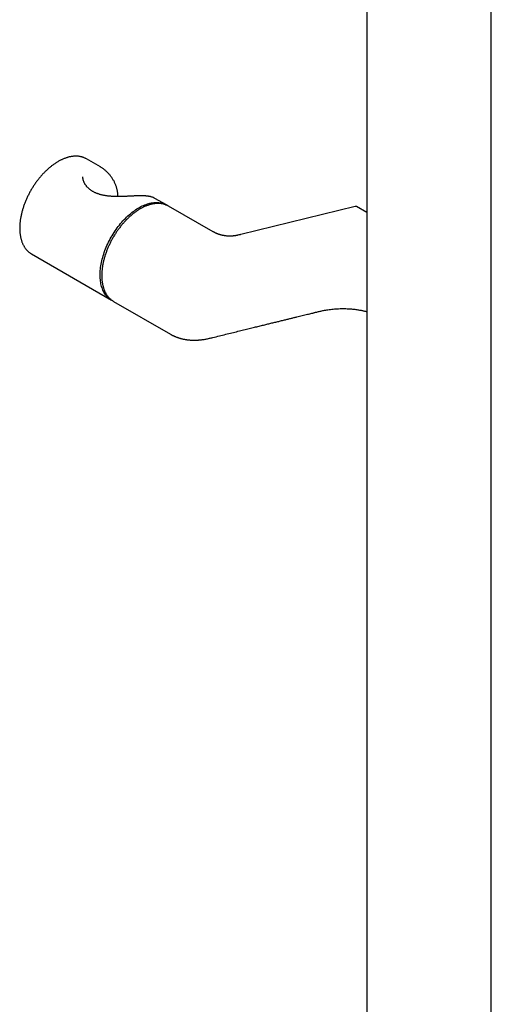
# Model space of a CAD drawing. Header units: millimetres. Extents: x 8 to 1937, y 12 to 2736.
# Tile 32 of 135: x 1641 to 1795, y 555 to 877. Entities that reach past the tile are written whole.
import ezdxf

# ---------------------------------------------------------------- set-up
doc = ezdxf.new("R2010")
doc.units = ezdxf.units.MM

msp = doc.modelspace()

# ---------------------------------------------------------------- linework, layer by layer
at = {"color": 7, "linetype": 'Continuous', "lineweight": 30}
for p, q in [((1754.26, 1180.5), (1754.26, 403.05)), ((1795, 388.13), (1795, 1167.71)), ((1667.11, 828.87), (1662.54, 831.5)), ((1661.36, 825.65), (1661.36, 825.65)), ((1688.71, 816.4), (1684.92, 818.58)), ((1704.04, 807.59), (1689.43, 816.02)), ((1750.51, 815.91), (1713.09, 806.74)), ((1754.26, 813.91), (1750.88, 815.86)), ((1644.33, 800.54), (1644.58, 800.39)), ((1644.58, 800.39), (1670.74, 785.28)), ((1671.18, 785), (1671.43, 784.84)), ((1671.43, 784.84), (1690.05, 774.1))]:
    msp.add_line(p, q, dxfattribs=at)
at = {"color": 7, "linetype": 'Continuous', "lineweight": 30, "flags": 128}
for points in [[(1662.54, 831.5), (1662.35, 831.61), (1662.28, 831.64)], [(1670.79, 785.26), (1670.78, 785.26), (1670.48, 785.45), (1670.19, 785.65), (1669.91, 785.86), (1669.64, 786.1), (1669.39, 786.35), (1669.14, 786.62), (1668.91, 786.91), (1668.69, 787.21), (1668.48, 787.53), (1668.29, 787.86), (1668.11, 788.21), (1667.94, 788.57), (1667.79, 788.95), (1667.65, 789.34), (1667.52, 789.74), (1667.41, 790.15), (1667.31, 790.58), (1667.23, 791.02), (1667.16, 791.48), (1667.1, 791.94), (1667.06, 792.41), (1667.04, 792.89), (1667.02, 793.38), (1667.03, 793.88), (1667.05, 794.39), (1667.08, 794.91), (1667.13, 795.43), (1667.19, 795.96), (1667.27, 796.49), (1667.36, 797.03), (1667.46, 797.58), (1667.58, 798.13), (1667.71, 798.68), (1667.86, 799.23), (1668.02, 799.78), (1668.2, 800.34), (1668.38, 800.9), (1668.58, 801.45), (1668.8, 802.01), (1669.02, 802.56), (1669.26, 803.12), (1669.51, 803.67), (1669.78, 804.21), (1670.05, 804.76), (1670.33, 805.3), (1670.63, 805.83), (1670.94, 806.36), (1671.25, 806.88), (1671.58, 807.39), (1671.91, 807.9), (1672.26, 808.4), (1672.61, 808.89), (1672.97, 809.37), (1673.34, 809.84), (1673.72, 810.3), (1674.1, 810.75), (1674.49, 811.19), (1674.89, 811.61), (1675.29, 812.03), (1675.7, 812.43), (1676.11, 812.81), (1676.52, 813.19), (1676.94, 813.55), (1677.37, 813.89), (1677.79, 814.22), (1678.22, 814.54), (1678.65, 814.83), (1679.08, 815.12), (1679.51, 815.38), (1679.94, 815.63), (1680.37, 815.86), (1680.8, 816.08), (1681.23, 816.27), (1681.66, 816.45), (1682.08, 816.61), (1682.51, 816.76), (1682.93, 816.88), (1683.34, 816.99), (1683.75, 817.08), (1684.16, 817.15), (1684.56, 817.2), (1684.96, 817.23), (1685.35, 817.24), (1685.73, 817.23), (1686.11, 817.21), (1686.48, 817.16), (1686.84, 817.1), (1687.19, 817.02), (1687.54, 816.92), (1687.87, 816.8), (1688.2, 816.66), (1688.51, 816.5), (1688.8, 816.34)], [(1689.43, 816.02), (1689.24, 816.13), (1689.17, 816.16)]]:
    msp.add_lwpolyline(points, dxfattribs=at)
at = {"color": 7, "linetype": 'Continuous', "lineweight": 30}
msp.add_arc((1750.63, 815.43), 0.5, 60.0027, 103.7687, dxfattribs=at)
for points, knots in [([(1662.27, 831.65), (1662.18, 831.69), (1661.98, 831.79), (1661.68, 831.92), (1661.35, 832.04), (1661.02, 832.14), (1660.68, 832.22), (1660.33, 832.29), (1659.97, 832.34), (1659.61, 832.37), (1659.24, 832.39), (1658.86, 832.39), (1658.48, 832.37), (1658.09, 832.33), (1657.7, 832.28), (1657.31, 832.21), (1656.91, 832.12), (1656.51, 832.01), (1656.1, 831.89), (1655.69, 831.75), (1655.28, 831.6), (1654.87, 831.43), (1654.45, 831.24), (1654.04, 831.04), (1653.63, 830.82), (1653.21, 830.58), (1652.8, 830.33), (1652.39, 830.07), (1651.97, 829.79), (1651.57, 829.49), (1651.16, 829.18), (1650.75, 828.86), (1650.35, 828.53), (1649.95, 828.18), (1649.56, 827.82), (1649.17, 827.44), (1648.78, 827.06), (1648.4, 826.66), (1648.03, 826.26), (1647.66, 825.84), (1647.3, 825.41), (1646.94, 824.97), (1646.59, 824.52), (1646.25, 824.07), (1645.91, 823.61), (1645.59, 823.13), (1645.27, 822.65), (1644.96, 822.17), (1644.65, 821.68), (1644.36, 821.18), (1644.08, 820.67), (1643.8, 820.16), (1643.54, 819.65), (1643.29, 819.13), (1643.05, 818.61), (1642.81, 818.09), (1642.59, 817.57), (1642.38, 817.04), (1642.19, 816.51), (1642, 815.98), (1641.83, 815.45), (1641.66, 814.93), (1641.51, 814.4), (1641.38, 813.87), (1641.25, 813.35), (1641.14, 812.83), (1641.04, 812.31), (1640.95, 811.8), (1640.88, 811.29), (1640.82, 810.78), (1640.77, 810.28), (1640.74, 809.78), (1640.72, 809.3), (1640.71, 808.81), (1640.72, 808.34), (1640.74, 807.87), (1640.77, 807.41), (1640.82, 806.96), (1640.88, 806.52), (1640.96, 806.09), (1641.04, 805.67), (1641.14, 805.26), (1641.26, 804.86), (1641.39, 804.47), (1641.53, 804.09), (1641.68, 803.73), (1641.85, 803.38), (1642.02, 803.04), (1642.22, 802.72), (1642.42, 802.41), (1642.63, 802.11), (1642.86, 801.83), (1643.1, 801.57), (1643.34, 801.32), (1643.6, 801.08), (1643.87, 800.86), (1644.11, 800.68), (1644.26, 800.59), (1644.32, 800.55)], [0, 0, 0, 0, 0.009183, 0.019419, 0.029662, 0.039918, 0.050189, 0.06048, 0.070792, 0.081128, 0.091488, 0.101872, 0.112279, 0.122708, 0.133157, 0.143624, 0.154107, 0.164603, 0.175111, 0.185628, 0.196152, 0.206682, 0.217215, 0.227751, 0.238289, 0.248827, 0.259364, 0.269901, 0.280435, 0.290968, 0.301499, 0.312028, 0.322554, 0.333078, 0.3436, 0.354119, 0.364636, 0.375151, 0.385664, 0.396175, 0.406685, 0.417192, 0.427699, 0.438204, 0.448708, 0.459211, 0.469714, 0.480216, 0.490717, 0.501218, 0.51172, 0.522221, 0.532723, 0.543225, 0.553728, 0.564232, 0.574737, 0.585243, 0.59575, 0.606259, 0.61677, 0.627282, 0.637797, 0.648313, 0.658832, 0.669354, 0.679878, 0.690405, 0.700934, 0.711466, 0.722001, 0.732538, 0.743077, 0.753619, 0.764163, 0.774708, 0.785253, 0.795798, 0.806342, 0.816884, 0.827421, 0.837953, 0.848477, 0.858992, 0.869495, 0.879984, 0.890456, 0.90091, 0.911343, 0.921753, 0.932138, 0.942499, 0.952836, 0.963148, 0.973439, 0.983709, 0.993964, 1, 1, 1, 1]), ([(1672.84, 819.16), (1672.84, 819.3), (1672.84, 819.57), (1672.81, 820), (1672.77, 820.43), (1672.71, 820.85), (1672.63, 821.28), (1672.53, 821.71), (1672.42, 822.12), (1672.29, 822.54), (1672.14, 822.95), (1671.97, 823.36), (1671.78, 823.77), (1671.57, 824.18), (1671.34, 824.58), (1671.1, 824.98), (1670.84, 825.37), (1670.57, 825.75), (1670.27, 826.12), (1669.97, 826.49), (1669.65, 826.83), (1669.33, 827.17), (1668.99, 827.48), (1668.65, 827.78), (1668.3, 828.07), (1667.94, 828.33), (1667.59, 828.57), (1667.31, 828.75), (1667.15, 828.84), (1667.11, 828.86)], [0, 0, 0, 0, 0.033139, 0.068356, 0.103831, 0.139507, 0.175323, 0.211213, 0.247099, 0.282839, 0.318664, 0.35572, 0.393307, 0.431423, 0.470044, 0.509136, 0.548649, 0.588524, 0.628687, 0.669054, 0.709535, 0.75002, 0.790394, 0.830567, 0.870455, 0.909987, 0.9491, 0.987794, 1, 1, 1, 1]), ([(1661.89, 823.61), (1661.86, 823.65), (1661.8, 823.79), (1661.7, 824.01), (1661.6, 824.28), (1661.51, 824.54), (1661.45, 824.8), (1661.4, 825.06), (1661.37, 825.31), (1661.35, 825.51), (1661.36, 825.62), (1661.36, 825.65)], [0, 0, 0, 0, 0.0634547, 0.1904987, 0.3170889, 0.4432824, 0.5691036, 0.6946088, 0.8198938, 0.9451019, 1, 1, 1, 1]), ([(1684.92, 818.58), (1684.86, 818.62), (1684.71, 818.7), (1684.48, 818.81), (1684.21, 818.92), (1683.92, 819.02), (1683.62, 819.1), (1683.31, 819.17), (1682.99, 819.23), (1682.66, 819.29), (1682.32, 819.33), (1681.97, 819.36), (1681.61, 819.38), (1681.25, 819.4), (1680.88, 819.41), (1680.51, 819.41), (1680.13, 819.41), (1679.74, 819.41), (1679.35, 819.4), (1678.95, 819.38), (1678.55, 819.37), (1678.13, 819.35), (1677.72, 819.33), (1677.29, 819.31), (1676.86, 819.29), (1676.42, 819.27), (1675.98, 819.24), (1675.54, 819.22), (1675.09, 819.21), (1674.64, 819.19), (1674.18, 819.18), (1673.72, 819.17), (1673.26, 819.16), (1672.79, 819.16), (1672.32, 819.16), (1671.86, 819.17), (1671.4, 819.19), (1670.94, 819.21), (1670.49, 819.24), (1670.03, 819.28), (1669.59, 819.33), (1669.14, 819.39), (1668.71, 819.46), (1668.28, 819.53), (1667.86, 819.62), (1667.45, 819.72), (1667.06, 819.82), (1666.67, 819.94), (1666.3, 820.07), (1665.93, 820.2), (1665.57, 820.35), (1665.23, 820.51), (1664.9, 820.68), (1664.58, 820.86), (1664.27, 821.05), (1663.98, 821.25), (1663.7, 821.45), (1663.44, 821.67), (1663.18, 821.9), (1662.95, 822.13), (1662.72, 822.38), (1662.52, 822.63), (1662.33, 822.88), (1662.15, 823.14), (1662, 823.38), (1661.92, 823.54), (1661.89, 823.61)], [0, 0, 0, 0, 0.013324, 0.030507, 0.047962, 0.065699, 0.083687, 0.101109, 0.118918, 0.136571, 0.153974, 0.171074, 0.187852, 0.20431, 0.220464, 0.236339, 0.251879, 0.26738, 0.282721, 0.297956, 0.313123, 0.328274, 0.343269, 0.358317, 0.373407, 0.388441, 0.403328, 0.418179, 0.433101, 0.448155, 0.463326, 0.478598, 0.493946, 0.509341, 0.524753, 0.540134, 0.555446, 0.570725, 0.586173, 0.60167, 0.617196, 0.632722, 0.648219, 0.663663, 0.67903, 0.694302, 0.709461, 0.724565, 0.73984, 0.755115, 0.770389, 0.785659, 0.800923, 0.816183, 0.831442, 0.846702, 0.861973, 0.877467, 0.893026, 0.908647, 0.924333, 0.940089, 0.955919, 0.971826, 0.987814, 1, 1, 1, 1]), ([(1689.16, 816.17), (1689.08, 816.21), (1688.89, 816.31), (1688.59, 816.43), (1688.26, 816.55), (1687.93, 816.65), (1687.59, 816.74), (1687.24, 816.81), (1686.88, 816.86), (1686.52, 816.89), (1686.15, 816.91), (1685.78, 816.91), (1685.4, 816.89), (1685.01, 816.86), (1684.62, 816.81), (1684.22, 816.74), (1683.82, 816.65), (1683.42, 816.55), (1683.01, 816.43), (1682.61, 816.29), (1682.19, 816.14), (1681.78, 815.97), (1681.37, 815.78), (1680.95, 815.58), (1680.54, 815.36), (1680.12, 815.12), (1679.71, 814.88), (1679.3, 814.61), (1678.89, 814.33), (1678.48, 814.04), (1678.07, 813.73), (1677.66, 813.41), (1677.26, 813.08), (1676.86, 812.73), (1676.47, 812.37), (1676.08, 812), (1675.69, 811.61), (1675.31, 811.22), (1674.93, 810.81), (1674.56, 810.4), (1674.2, 809.97), (1673.84, 809.53), (1673.49, 809.09), (1673.14, 808.63), (1672.81, 808.17), (1672.48, 807.7), (1672.16, 807.22), (1671.85, 806.73), (1671.54, 806.24), (1671.25, 805.74), (1670.96, 805.24), (1670.69, 804.73), (1670.43, 804.21), (1670.17, 803.7), (1669.93, 803.18), (1669.69, 802.65), (1669.47, 802.13), (1669.26, 801.6), (1669.06, 801.07), (1668.87, 800.54), (1668.7, 800.02), (1668.53, 799.49), (1668.38, 798.96), (1668.24, 798.43), (1668.11, 797.91), (1668, 797.39), (1667.9, 796.87), (1667.81, 796.35), (1667.73, 795.84), (1667.67, 795.33), (1667.62, 794.83), (1667.59, 794.33), (1667.56, 793.84), (1667.56, 793.36), (1667.56, 792.88), (1667.58, 792.42), (1667.61, 791.95), (1667.66, 791.5), (1667.71, 791.06), (1667.79, 790.63), (1667.87, 790.2), (1667.97, 789.79), (1668.08, 789.39), (1668.21, 789), (1668.35, 788.62), (1668.5, 788.25), (1668.66, 787.9), (1668.84, 787.56), (1669.03, 787.23), (1669.23, 786.92), (1669.44, 786.62), (1669.67, 786.34), (1669.9, 786.07), (1670.15, 785.82), (1670.4, 785.58), (1670.67, 785.36), (1670.93, 785.17), (1671.09, 785.06), (1671.17, 785.01)], [0, 0, 0, 0, 0.008419, 0.018645, 0.028878, 0.039123, 0.049383, 0.059663, 0.069964, 0.080288, 0.090636, 0.101008, 0.111403, 0.121821, 0.132258, 0.142714, 0.153185, 0.16367, 0.174167, 0.184673, 0.195186, 0.205705, 0.216228, 0.226754, 0.237281, 0.247809, 0.258336, 0.268862, 0.279387, 0.28991, 0.300431, 0.31095, 0.321466, 0.33198, 0.342492, 0.353001, 0.363508, 0.374013, 0.384516, 0.395017, 0.405517, 0.416015, 0.426511, 0.437006, 0.4475, 0.457993, 0.468486, 0.478978, 0.489469, 0.49996, 0.510452, 0.520943, 0.531435, 0.541927, 0.552419, 0.562913, 0.573407, 0.583903, 0.5944, 0.604899, 0.615399, 0.625901, 0.636405, 0.646911, 0.65742, 0.667931, 0.678444, 0.68896, 0.699479, 0.71, 0.720524, 0.731051, 0.74158, 0.752111, 0.762644, 0.773179, 0.783714, 0.794249, 0.804783, 0.815314, 0.825842, 0.836365, 0.84688, 0.857387, 0.867882, 0.878363, 0.888828, 0.899275, 0.909702, 0.920106, 0.930486, 0.940841, 0.951172, 0.961479, 0.971764, 0.982028, 0.992276, 1, 1, 1, 1]), ([(1712.21, 806.53), (1712.18, 806.52), (1712.13, 806.51), (1712.06, 806.49), (1712, 806.48), (1711.93, 806.47), (1711.85, 806.45), (1711.79, 806.44), (1711.72, 806.42), (1711.64, 806.41), (1711.54, 806.39), (1711.44, 806.37), (1711.33, 806.35), (1711.23, 806.34), (1711.12, 806.32), (1711.03, 806.31), (1710.92, 806.29), (1710.76, 806.28), (1710.6, 806.26), (1710.44, 806.24), (1710.29, 806.23), (1710.12, 806.22), (1709.96, 806.22), (1709.76, 806.21), (1709.51, 806.2), (1709.24, 806.21), (1708.95, 806.22), (1708.7, 806.23), (1708.43, 806.25), (1708.18, 806.28), (1707.97, 806.3), (1707.82, 806.32), (1707.73, 806.34), (1707.64, 806.35), (1707.55, 806.37), (1707.44, 806.38), (1707.32, 806.41), (1707.21, 806.43), (1707.12, 806.45), (1707.03, 806.46), (1706.94, 806.48), (1706.84, 806.51), (1706.74, 806.53), (1706.65, 806.55), (1706.56, 806.57), (1706.45, 806.6), (1706.32, 806.64), (1706.2, 806.67), (1706.09, 806.71), (1705.98, 806.74), (1705.85, 806.79), (1705.73, 806.82), (1705.64, 806.86), (1705.56, 806.89), (1705.48, 806.92), (1705.37, 806.96), (1705.25, 807.01), (1705.12, 807.06), (1705, 807.11), (1704.9, 807.15), (1704.82, 807.19), (1704.74, 807.23), (1704.65, 807.27), (1704.55, 807.32), (1704.45, 807.37), (1704.37, 807.41), (1704.31, 807.44), (1704.26, 807.47), (1704.19, 807.5), (1704.11, 807.55), (1704.06, 807.58), (1704.03, 807.6)], [0, 0, 0, 0, 0.012638, 0.021127, 0.028316, 0.036932, 0.046575, 0.054531, 0.060301, 0.069975, 0.082773, 0.096489, 0.107186, 0.120942, 0.134043, 0.142771, 0.153454, 0.173436, 0.1953, 0.209303, 0.226465, 0.247211, 0.262995, 0.282079, 0.312814, 0.345248, 0.373004, 0.406945, 0.429493, 0.462138, 0.491181, 0.501274, 0.511235, 0.521055, 0.531473, 0.54373, 0.557894, 0.571837, 0.582212, 0.590603, 0.601193, 0.614358, 0.626885, 0.636691, 0.644553, 0.658637, 0.676712, 0.691426, 0.702411, 0.717023, 0.735437, 0.750048, 0.760213, 0.770057, 0.781492, 0.795082, 0.811751, 0.83146, 0.848798, 0.861418, 0.872135, 0.883364, 0.895984, 0.911706, 0.929481, 0.944026, 0.951149, 0.958758, 0.969404, 0.983135, 1, 1, 1, 1]), ([(1713.08, 806.74), (1713, 806.72), (1712.64, 806.64), (1712.06, 806.49), (1711.57, 806.37), (1711.34, 806.32)], [0, 0, 0, 0, 0.1437499, 0.605462, 1, 1, 1, 1]), ([(1703.87, 773.02), (1704.59, 773.2), (1706.01, 773.55), (1708.11, 774.06), (1710.13, 774.56), (1712.08, 775.04), (1713.95, 775.5), (1715.76, 775.94), (1717.45, 776.35), (1719.02, 776.74), (1720.49, 777.1), (1721.89, 777.44), (1723.23, 777.77), (1724.51, 778.08), (1725.77, 778.39), (1727, 778.69), (1728.19, 778.98), (1729.31, 779.26), (1730.36, 779.51), (1731.34, 779.76), (1732.27, 779.98), (1733.16, 780.2), (1734.02, 780.41), (1734.84, 780.61), (1735.59, 780.8), (1736.28, 780.96), (1736.83, 781.1), (1737.3, 781.22), (1737.72, 781.32), (1738.19, 781.43), (1738.7, 781.56), (1739.26, 781.69), (1739.85, 781.82), (1740.5, 781.95), (1741.2, 782.07), (1741.97, 782.19), (1742.81, 782.29), (1743.7, 782.38), (1744.6, 782.44), (1745.52, 782.48), (1746.45, 782.49), (1747.39, 782.47), (1748.34, 782.43), (1749.21, 782.37), (1749.99, 782.29), (1750.67, 782.21), (1751.29, 782.12), (1751.87, 782.03), (1752.41, 781.93), (1752.89, 781.84), (1753.32, 781.74), (1753.7, 781.66), (1754.01, 781.58), (1754.19, 781.54), (1754.26, 781.52)], [0, 0, 0, 0, 0.043668, 0.085878, 0.126631, 0.165927, 0.203768, 0.240152, 0.275082, 0.305824, 0.335343, 0.36364, 0.390716, 0.41657, 0.441202, 0.46668, 0.490704, 0.513275, 0.534392, 0.554194, 0.57285, 0.590359, 0.608295, 0.624845, 0.640008, 0.653783, 0.666175, 0.673626, 0.682057, 0.691597, 0.702155, 0.713353, 0.725041, 0.737707, 0.751359, 0.765805, 0.782401, 0.799127, 0.816007, 0.833062, 0.850319, 0.867802, 0.885499, 0.903357, 0.916755, 0.92961, 0.941624, 0.952833, 0.963249, 0.97288, 0.981247, 0.98892, 0.995884, 1, 1, 1, 1]), ([(1690.05, 774.09), (1690.1, 774.07), (1690.19, 774.01), (1690.35, 773.93), (1690.53, 773.83), (1690.73, 773.73), (1690.93, 773.63), (1691.11, 773.55), (1691.28, 773.47), (1691.46, 773.39), (1691.65, 773.31), (1691.87, 773.22), (1692.11, 773.13), (1692.37, 773.04), (1692.65, 772.94), (1692.99, 772.84), (1693.37, 772.73), (1693.8, 772.62), (1694.22, 772.52), (1694.62, 772.44), (1694.98, 772.38), (1695.29, 772.33), (1695.58, 772.29), (1695.85, 772.26), (1696.15, 772.23), (1696.46, 772.2), (1696.77, 772.18), (1697.04, 772.17), (1697.27, 772.16), (1697.44, 772.15), (1697.61, 772.15), (1697.8, 772.15), (1698.01, 772.15), (1698.24, 772.15), (1698.48, 772.16), (1698.71, 772.17), (1698.91, 772.18), (1699.11, 772.19), (1699.33, 772.21), (1699.59, 772.23), (1699.9, 772.26), (1700.26, 772.3), (1700.67, 772.35), (1701.13, 772.42), (1701.64, 772.51), (1702.21, 772.62), (1702.6, 772.71), (1702.81, 772.76)], [0, 0, 0, 0, 0.010695, 0.023955, 0.040915, 0.060758, 0.079592, 0.09625, 0.110736, 0.127028, 0.143248, 0.159753, 0.181913, 0.204365, 0.227295, 0.252211, 0.286492, 0.322038, 0.355837, 0.387309, 0.415711, 0.441195, 0.460555, 0.482171, 0.504994, 0.528476, 0.552637, 0.575589, 0.590812, 0.603543, 0.615577, 0.629534, 0.645434, 0.66303, 0.681423, 0.698299, 0.713659, 0.727506, 0.742274, 0.761668, 0.785717, 0.811838, 0.841838, 0.875693, 0.91337, 0.954825, 1, 1, 1, 1]), ([(1702.81, 772.76), (1702.99, 772.81), (1703.34, 772.89), (1703.7, 772.98), (1703.88, 773.02)], [0, 0, 0, 0, 0.492176, 1, 1, 1, 1])]:
    msp.add_open_spline(points, degree=3, knots=knots, dxfattribs=at)

doc.saveas('drawing.dxf')
